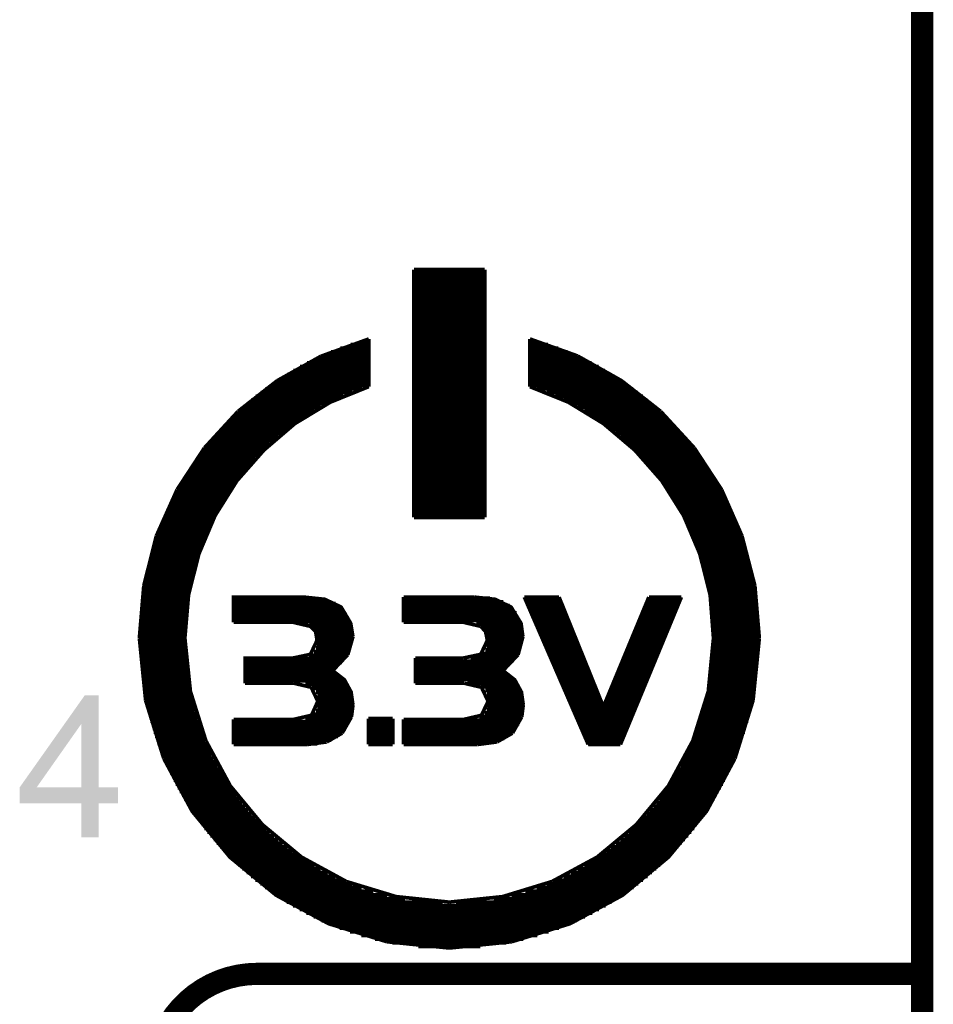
# Model space of a CAD drawing. Extents: x -1.3 to 24.2, y -3.9 to 53.4.
# Tile 23 of 25: x 17.9 to 24.2, y 18.8 to 25.6. Entities that reach past the tile are written whole.
import ezdxf

# ---------------------------------------------------------------- set-up
doc = ezdxf.new("R2010")
doc.units = 0
doc.layers.add('CURRENT_15_CLICK_V100_GKO', color=5, linetype='CONTINUOUS')
doc.layers.add('CURRENT_15_CLICK_V100_GTO', color=14, linetype='CONTINUOUS')

msp = doc.modelspace()

# ---------------------------------------------------------------- linework, layer by layer
at = {"layer": 'CURRENT_15_CLICK_V100_GKO', "const_width": 0.1524}
msp.add_lwpolyline([(24.13, -1.27), (24.13, 51.054)], dxfattribs=at)
at = {"layer": 'CURRENT_15_CLICK_V100_GTO'}
for points, const_width in [([(20.63496, 22.18944), (20.63496, 23.89378)], 0.0254), ([(20.63496, 23.89378), (21.12264, 23.89378)], 0.0254), ([(21.12264, 22.18944), (21.12264, 23.89378)], 0.0254), ([(20.63496, 23.88362), (21.12264, 23.88362)], 0.0254), ([(20.63496, 23.85822), (21.12264, 23.85822)], 0.0254), ([(20.63496, 23.83282), (21.12264, 23.83282)], 0.0254), ([(20.63496, 23.80742), (21.12264, 23.80742)], 0.0254), ([(20.63496, 23.78202), (21.12264, 23.78202)], 0.0254), ([(20.63496, 23.75662), (21.12264, 23.75662)], 0.0254), ([(20.63496, 23.73122), (21.12264, 23.73122)], 0.0254), ([(20.63496, 23.70582), (21.12264, 23.70582)], 0.0254), ([(20.63496, 23.68042), (21.12264, 23.68042)], 0.0254), ([(20.63496, 23.65502), (21.12264, 23.65502)], 0.0254), ([(20.63496, 23.62962), (21.12264, 23.62962)], 0.0254), ([(20.63496, 23.60422), (21.12264, 23.60422)], 0.0254), ([(20.63496, 23.57882), (21.12264, 23.57882)], 0.0254), ([(20.63496, 23.55342), (21.12264, 23.55342)], 0.0254), ([(20.63496, 23.52802), (21.12264, 23.52802)], 0.0254), ([(20.63496, 23.50262), (21.12264, 23.50262)], 0.0254), ([(20.63496, 23.47722), (21.12264, 23.47722)], 0.0254), ([(20.63496, 23.45182), (21.12264, 23.45182)], 0.0254), ([(20.63496, 23.42642), (21.12264, 23.42642)], 0.0254), ([(19.99488, 23.29688), (20.32508, 23.41626)], 0.0254), ([(20.1295, 23.35276), (20.32508, 23.35276)], 0.0254), ([(20.20062, 23.37816), (20.32508, 23.37816)], 0.0254), ([(20.2819, 23.40356), (20.32508, 23.40356)], 0.0254), ([(20.32508, 23.0886), (20.32508, 23.41626)], 0.0254), ([(20.63496, 23.40102), (21.12264, 23.40102)], 0.0254), ([(20.63496, 23.37562), (21.12264, 23.37562)], 0.0254), ([(20.63496, 23.35022), (21.12264, 23.35022)], 0.0254), ([(21.43252, 23.0886), (21.43252, 23.41626)], 0.0254), ([(21.43252, 23.41626), (21.76018, 23.29942)], 0.0254), ([(21.43252, 23.40356), (21.4757, 23.40356)], 0.0254), ([(21.43252, 23.37816), (21.55698, 23.37816)], 0.0254), ([(21.43252, 23.35276), (21.6281, 23.35276)], 0.0254), ([(19.69516, 23.12924), (19.99488, 23.29688)], 0.0254), ([(20.00504, 23.30196), (20.32508, 23.30196)], 0.0254), ([(20.066, 23.32736), (20.32508, 23.32736)], 0.0254), ([(20.63496, 23.32482), (21.12264, 23.32482)], 0.0254), ([(20.63496, 23.29942), (21.12264, 23.29942)], 0.0254), ([(21.43252, 23.32736), (21.6916, 23.32736)], 0.0254), ([(21.43252, 23.30196), (21.75002, 23.30196)], 0.0254), ([(21.76018, 23.29942), (22.06244, 23.12924)], 0.0254), ([(19.85264, 23.22576), (20.32508, 23.22576)], 0.0254), ([(19.9009, 23.25116), (20.32508, 23.25116)], 0.0254), ([(19.9517, 23.27656), (20.32508, 23.27656)], 0.0254), ([(20.63496, 23.27402), (21.12264, 23.27402)], 0.0254), ([(20.63496, 23.24862), (21.12264, 23.24862)], 0.0254), ([(20.63496, 23.22322), (21.12264, 23.22322)], 0.0254), ([(21.43252, 23.27656), (21.8059, 23.27656)], 0.0254), ([(21.43252, 23.25116), (21.8567, 23.25116)], 0.0254), ([(21.43252, 23.22576), (21.90496, 23.22576)], 0.0254), ([(19.72564, 23.14956), (20.32508, 23.14956)], 0.0254), ([(19.76628, 23.17496), (20.32508, 23.17496)], 0.0254), ([(19.80692, 23.20036), (20.32508, 23.20036)], 0.0254), ([(20.63496, 23.19782), (21.12264, 23.19782)], 0.0254), ([(20.63496, 23.17242), (21.12264, 23.17242)], 0.0254), ([(20.63496, 23.14702), (21.12264, 23.14702)], 0.0254), ([(21.43252, 23.20036), (21.94814, 23.20036)], 0.0254), ([(21.43252, 23.17496), (21.99132, 23.17496)], 0.0254), ([(21.43252, 23.14956), (22.03196, 23.14956)], 0.0254), ([(19.06016, 21.35886), (19.08556, 21.65604), (19.15668, 21.93798), (19.26844, 22.20214), (19.4183, 22.4409), (19.60372, 22.65172), (19.81708, 22.8346), (20.06092, 22.98192), (20.32508, 23.0886)], 0.0254), ([(19.42592, 22.91842), (19.69516, 23.12924)], 0.0254), ([(19.64944, 23.09876), (20.32508, 23.09876)], 0.0254), ([(19.68754, 23.12416), (20.32508, 23.12416)], 0.0254), ([(20.63496, 23.12162), (21.12264, 23.12162)], 0.0254), ([(20.63496, 23.09622), (21.12264, 23.09622)], 0.0254), ([(21.43252, 23.12416), (22.07006, 23.12416)], 0.0254), ([(21.43252, 23.09876), (22.10816, 23.09876)], 0.0254), ([(21.43252, 23.0886), (21.69668, 22.98192), (21.93798, 22.8346), (22.15388, 22.65172), (22.3393, 22.4409), (22.48916, 22.20214), (22.60092, 21.93798), (22.67204, 21.65604), (22.6949, 21.35886)], 0.0254), ([(22.06244, 23.12924), (22.33168, 22.91842)], 0.0254), ([(19.54784, 23.02256), (20.14982, 23.02256)], 0.0254), ([(19.58086, 23.04796), (20.21078, 23.04796)], 0.0254), ([(19.61388, 23.07336), (20.27936, 23.07336)], 0.0254), ([(20.63496, 23.07082), (21.12264, 23.07082)], 0.0254), ([(20.63496, 23.04542), (21.12264, 23.04542)], 0.0254), ([(20.63496, 23.02002), (21.12264, 23.02002)], 0.0254), ([(21.47824, 23.07336), (22.14118, 23.07336)], 0.0254), ([(21.54682, 23.04796), (22.17674, 23.04796)], 0.0254), ([(21.60778, 23.02256), (22.20976, 23.02256)], 0.0254), ([(19.45894, 22.94636), (19.99488, 22.94636)], 0.0254), ([(19.48688, 22.97176), (20.04314, 22.97176)], 0.0254), ([(19.51736, 22.99716), (20.09394, 22.99716)], 0.0254), ([(20.63496, 22.99462), (21.12264, 22.99462)], 0.0254), ([(20.63496, 22.96922), (21.12264, 22.96922)], 0.0254), ([(20.63496, 22.94382), (21.12264, 22.94382)], 0.0254), ([(21.66366, 22.99716), (22.24024, 22.99716)], 0.0254), ([(21.71446, 22.97176), (22.27072, 22.97176)], 0.0254), ([(21.76018, 22.94636), (22.29866, 22.94636)], 0.0254), ([(19.19478, 22.66696), (19.42592, 22.91842)], 0.0254), ([(19.40306, 22.89556), (19.91106, 22.89556)], 0.0254), ([(19.431, 22.92096), (19.9517, 22.92096)], 0.0254), ([(20.63496, 22.91842), (21.12264, 22.91842)], 0.0254), ([(20.63496, 22.89302), (21.12264, 22.89302)], 0.0254), ([(21.8059, 22.92096), (22.3266, 22.92096)], 0.0254), ([(21.84654, 22.89556), (22.35454, 22.89556)], 0.0254), ([(22.33168, 22.91842), (22.56282, 22.66696)], 0.0254), ([(19.32686, 22.81936), (19.7993, 22.81936)], 0.0254), ([(19.35226, 22.84476), (19.83486, 22.84476)], 0.0254), ([(19.37766, 22.87016), (19.87042, 22.87016)], 0.0254), ([(20.63496, 22.86762), (21.12264, 22.86762)], 0.0254), ([(20.63496, 22.84222), (21.12264, 22.84222)], 0.0254), ([(20.63496, 22.81682), (21.12264, 22.81682)], 0.0254), ([(21.88464, 22.87016), (22.37994, 22.87016)], 0.0254), ([(21.92274, 22.84476), (22.40534, 22.84476)], 0.0254), ([(21.9583, 22.81936), (22.4282, 22.81936)], 0.0254), ([(19.25828, 22.74316), (19.70278, 22.74316)], 0.0254), ([(19.28114, 22.76856), (19.73326, 22.76856)], 0.0254), ([(19.304, 22.79396), (19.76628, 22.79396)], 0.0254), ([(20.63496, 22.79142), (21.12264, 22.79142)], 0.0254), ([(20.63496, 22.76602), (21.12264, 22.76602)], 0.0254), ([(20.63496, 22.74062), (21.12264, 22.74062)], 0.0254), ([(21.99132, 22.79396), (22.4536, 22.79396)], 0.0254), ([(22.02434, 22.76856), (22.47646, 22.76856)], 0.0254), ([(22.05482, 22.74316), (22.49932, 22.74316)], 0.0254), ([(19.21764, 22.69236), (19.64436, 22.69236)], 0.0254), ([(19.23796, 22.71776), (19.67484, 22.71776)], 0.0254), ([(20.63496, 22.71522), (21.12264, 22.71522)], 0.0254), ([(20.63496, 22.68982), (21.12264, 22.68982)], 0.0254), ([(22.08276, 22.71776), (22.51964, 22.71776)], 0.0254), ([(22.1107, 22.69236), (22.53996, 22.69236)], 0.0254), ([(19.00682, 22.37994), (19.19478, 22.66696)], 0.0254), ([(19.15668, 22.61616), (19.56816, 22.61616)], 0.0254), ([(19.177, 22.64156), (19.59356, 22.64156)], 0.0254), ([(19.19732, 22.66696), (19.61896, 22.66696)], 0.0254), ([(20.63496, 22.66442), (21.12264, 22.66442)], 0.0254), ([(20.63496, 22.63902), (21.12264, 22.63902)], 0.0254), ([(20.63496, 22.61362), (21.12264, 22.61362)], 0.0254), ([(22.13864, 22.66696), (22.56028, 22.66696)], 0.0254), ([(22.16404, 22.64156), (22.5806, 22.64156)], 0.0254), ([(22.18944, 22.61616), (22.59838, 22.61616)], 0.0254), ([(22.56282, 22.66696), (22.75078, 22.37994)], 0.0254), ([(19.10334, 22.53996), (19.49958, 22.53996)], 0.0254), ([(19.12112, 22.56536), (19.5199, 22.56536)], 0.0254), ([(19.1389, 22.59076), (19.54276, 22.59076)], 0.0254), ([(20.63496, 22.58822), (21.12264, 22.58822)], 0.0254), ([(20.63496, 22.56282), (21.12264, 22.56282)], 0.0254), ([(20.63496, 22.53742), (21.12264, 22.53742)], 0.0254), ([(22.2123, 22.59076), (22.61616, 22.59076)], 0.0254), ([(22.23516, 22.56536), (22.63394, 22.56536)], 0.0254), ([(22.25802, 22.53996), (22.65172, 22.53996)], 0.0254), ([(19.07032, 22.48916), (19.4564, 22.48916)], 0.0254), ([(19.0881, 22.51456), (19.47672, 22.51456)], 0.0254), ([(20.63496, 22.51202), (21.12264, 22.51202)], 0.0254), ([(20.63496, 22.48662), (21.12264, 22.48662)], 0.0254), ([(22.28088, 22.51456), (22.6695, 22.51456)], 0.0254), ([(22.3012, 22.48916), (22.68474, 22.48916)], 0.0254), ([(19.0246, 22.41296), (19.39798, 22.41296)], 0.0254), ([(19.03984, 22.43836), (19.4183, 22.43836)], 0.0254), ([(19.05508, 22.46376), (19.43608, 22.46376)], 0.0254), ([(20.63496, 22.46122), (21.12264, 22.46122)], 0.0254), ([(20.63496, 22.43582), (21.12264, 22.43582)], 0.0254), ([(20.63496, 22.41042), (21.12264, 22.41042)], 0.0254), ([(22.32152, 22.46376), (22.69998, 22.46376)], 0.0254), ([(22.3393, 22.43836), (22.71522, 22.43836)], 0.0254), ([(22.35708, 22.41296), (22.73046, 22.41296)], 0.0254), ([(18.86458, 22.06244), (19.00682, 22.37994)], 0.0254), ([(18.98396, 22.33676), (19.34718, 22.33676)], 0.0254), ([(18.99666, 22.36216), (19.36496, 22.36216)], 0.0254), ([(19.0119, 22.38756), (19.3802, 22.38756)], 0.0254), ([(20.63496, 22.38502), (21.12264, 22.38502)], 0.0254), ([(20.63496, 22.35962), (21.12264, 22.35962)], 0.0254), ([(20.63496, 22.33422), (21.12264, 22.33422)], 0.0254), ([(22.37486, 22.38756), (22.7457, 22.38756)], 0.0254), ([(22.39264, 22.36216), (22.7584, 22.36216)], 0.0254), ([(22.41042, 22.33676), (22.77364, 22.33676)], 0.0254), ([(22.75078, 22.37994), (22.89048, 22.06244)], 0.0254), ([(18.95856, 22.28596), (19.3167, 22.28596)], 0.0254), ([(18.97126, 22.31136), (19.33194, 22.31136)], 0.0254), ([(20.63496, 22.30882), (21.12264, 22.30882)], 0.0254), ([(20.63496, 22.28342), (21.12264, 22.28342)], 0.0254), ([(22.42566, 22.31136), (22.78634, 22.31136)], 0.0254), ([(22.4409, 22.28596), (22.79904, 22.28596)], 0.0254), ([(18.923, 22.20976), (19.27352, 22.20976)], 0.0254), ([(18.9357, 22.23516), (19.28622, 22.23516)], 0.0254), ([(18.94586, 22.26056), (19.30146, 22.26056)], 0.0254), ([(20.63496, 22.25802), (21.12264, 22.25802)], 0.0254), ([(20.63496, 22.23262), (21.12264, 22.23262)], 0.0254), ([(20.63496, 22.20722), (21.12264, 22.20722)], 0.0254), ([(22.45614, 22.26056), (22.8092, 22.26056)], 0.0254), ([(22.47138, 22.23516), (22.8219, 22.23516)], 0.0254), ([(22.48408, 22.20976), (22.83206, 22.20976)], 0.0254), ([(18.89252, 22.13356), (19.23542, 22.13356)], 0.0254), ([(18.90268, 22.15896), (19.24812, 22.15896)], 0.0254), ([(18.91284, 22.18436), (19.26082, 22.18436)], 0.0254), ([(20.63496, 22.18944), (21.12264, 22.18944)], 0.0254), ([(22.49678, 22.18436), (22.84476, 22.18436)], 0.0254), ([(22.50948, 22.15896), (22.85492, 22.15896)], 0.0254), ([(22.52218, 22.13356), (22.86508, 22.13356)], 0.0254), ([(18.8722, 22.08276), (19.21256, 22.08276)], 0.0254), ([(18.88236, 22.10816), (19.22272, 22.10816)], 0.0254), ([(22.53488, 22.10816), (22.87524, 22.10816)], 0.0254), ([(22.54504, 22.08276), (22.88286, 22.08276)], 0.0254), ([(18.77822, 21.71954), (18.86458, 22.06244)], 0.0254), ([(18.8468, 22.00656), (19.17954, 22.00656)], 0.0254), ([(18.85442, 22.03196), (19.1897, 22.03196)], 0.0254), ([(18.86458, 22.05736), (19.19986, 22.05736)], 0.0254), ([(22.5552, 22.05736), (22.89302, 22.05736)], 0.0254), ([(22.5679, 22.03196), (22.90064, 22.03196)], 0.0254), ([(22.57552, 22.00656), (22.9108, 22.00656)], 0.0254), ([(22.89048, 22.06244), (22.97938, 21.71954)], 0.0254), ([(18.82394, 21.93036), (19.15414, 21.93036)], 0.0254), ([(18.83156, 21.95576), (19.16176, 21.95576)], 0.0254), ([(18.83918, 21.98116), (19.17192, 21.98116)], 0.0254), ([(22.58568, 21.98116), (22.91842, 21.98116)], 0.0254), ([(22.59584, 21.95576), (22.92604, 21.95576)], 0.0254), ([(22.60346, 21.93036), (22.93366, 21.93036)], 0.0254), ([(18.81124, 21.87956), (19.13636, 21.87956)], 0.0254), ([(18.81632, 21.90496), (19.14398, 21.90496)], 0.0254), ([(22.61108, 21.90496), (22.93874, 21.90496)], 0.0254), ([(22.6187, 21.87956), (22.94636, 21.87956)], 0.0254), ([(18.79346, 21.80336), (19.11604, 21.80336)], 0.0254), ([(18.79854, 21.82876), (19.12366, 21.82876)], 0.0254), ([(18.80362, 21.85416), (19.12874, 21.85416)], 0.0254), ([(22.62632, 21.85416), (22.95144, 21.85416)], 0.0254), ([(22.63394, 21.82876), (22.95906, 21.82876)], 0.0254), ([(22.64156, 21.80336), (22.96414, 21.80336)], 0.0254), ([(18.77822, 21.72716), (19.09826, 21.72716)], 0.0254), ([(18.7833, 21.75256), (19.10334, 21.75256)], 0.0254), ([(18.78838, 21.77796), (19.11096, 21.77796)], 0.0254), ([(22.64664, 21.77796), (22.96922, 21.77796)], 0.0254), ([(22.65172, 21.75256), (22.9743, 21.75256)], 0.0254), ([(22.65934, 21.72716), (22.97938, 21.72716)], 0.0254), ([(18.74774, 21.35886), (18.77822, 21.71954)], 0.0254), ([(18.7706, 21.67636), (19.0881, 21.67636)], 0.0254), ([(18.77314, 21.70176), (19.09318, 21.70176)], 0.0254), ([(22.66442, 21.70176), (22.98192, 21.70176)], 0.0254), ([(22.66696, 21.67636), (22.987, 21.67636)], 0.0254), ([(22.97938, 21.71954), (23.00986, 21.35886)], 0.0254), ([(18.76044, 21.60016), (19.07794, 21.60016)], 0.0254), ([(18.76298, 21.62556), (19.08048, 21.62556)], 0.0254), ([(18.76552, 21.65096), (19.08556, 21.65096)], 0.0254), ([(19.39544, 21.46808), (19.39544, 21.6408), (19.87804, 21.6408), (20.02282, 21.62556), (20.13458, 21.57222), (20.20062, 21.46046), (20.21586, 21.36902)], 0.0254), ([(19.39544, 21.62302), (20.03552, 21.62302)], 0.0254), ([(19.39544, 21.59762), (20.09648, 21.59762)], 0.0254), ([(20.56384, 21.46808), (20.56384, 21.6408)], 0.0254), ([(20.56384, 21.6408), (21.04898, 21.6408)], 0.0254), ([(20.56384, 21.63318), (21.1582, 21.63318)], 0.0254), ([(20.56384, 21.60778), (21.24964, 21.60778)], 0.0254), ([(21.04898, 21.6408), (21.19376, 21.62556), (21.30298, 21.57222), (21.37156, 21.46046), (21.38426, 21.36902)], 0.0254), ([(21.39442, 21.6408), (21.63318, 21.6408)], 0.0254), ([(21.39442, 21.6408), (21.83384, 20.62734)], 0.0254), ([(21.40204, 21.62302), (21.6408, 21.62302)], 0.0254), ([(21.4122, 21.59762), (21.65096, 21.59762)], 0.0254), ([(21.63318, 21.6408), (21.93798, 20.88642), (22.2504, 21.6408)], 0.0254), ([(22.05482, 20.62734), (22.47392, 21.6408)], 0.0254), ([(22.23262, 21.59762), (22.45614, 21.59762)], 0.0254), ([(22.24278, 21.62302), (22.46884, 21.62302)], 0.0254), ([(22.2504, 21.6408), (22.47392, 21.6408)], 0.0254), ([(22.67204, 21.65096), (22.98954, 21.65096)], 0.0254), ([(22.67712, 21.62556), (22.99462, 21.62556)], 0.0254), ([(22.67966, 21.60016), (22.99716, 21.60016)], 0.0254), ([(18.75282, 21.52396), (19.06778, 21.52396)], 0.0254), ([(18.75536, 21.54936), (19.07032, 21.54936)], 0.0254), ([(18.7579, 21.57476), (19.07286, 21.57476)], 0.0254), ([(19.39544, 21.57222), (20.13458, 21.57222)], 0.0254), ([(19.39544, 21.54682), (20.15744, 21.54682)], 0.0254), ([(19.39544, 21.52142), (20.17522, 21.52142)], 0.0254), ([(20.56384, 21.58238), (21.29282, 21.58238)], 0.0254), ([(20.56384, 21.55698), (21.32076, 21.55698)], 0.0254), ([(20.56384, 21.53158), (21.34108, 21.53158)], 0.0254), ([(21.42236, 21.57222), (21.66112, 21.57222)], 0.0254), ([(21.43506, 21.54682), (21.67128, 21.54682)], 0.0254), ([(21.44522, 21.52142), (21.68144, 21.52142)], 0.0254), ([(22.1996, 21.52142), (22.42566, 21.52142)], 0.0254), ([(22.20976, 21.54682), (22.43582, 21.54682)], 0.0254), ([(22.21992, 21.57222), (22.44598, 21.57222)], 0.0254), ([(22.6822, 21.57476), (22.9997, 21.57476)], 0.0254), ([(22.68474, 21.54936), (23.00224, 21.54936)], 0.0254), ([(22.68728, 21.52396), (23.00478, 21.52396)], 0.0254), ([(18.75028, 21.49856), (19.06778, 21.49856)], 0.0254), ([(18.75028, 21.47316), (19.06524, 21.47316)], 0.0254), ([(19.39544, 21.49602), (20.18792, 21.49602)], 0.0254), ([(19.39544, 21.47062), (20.19808, 21.47062)], 0.0254), ([(19.39544, 21.46808), (19.80438, 21.46808)], 0.0254), ([(19.80438, 21.46808), (19.92376, 21.44014)], 0.0254), ([(20.56384, 21.50618), (21.35378, 21.50618)], 0.0254), ([(20.56384, 21.48078), (21.36394, 21.48078)], 0.0254), ([(20.56384, 21.46808), (20.97532, 21.46808)], 0.0254), ([(20.97532, 21.46808), (21.0947, 21.44014)], 0.0254), ([(21.06422, 21.45538), (21.37156, 21.45538)], 0.0254), ([(21.45538, 21.49602), (21.6916, 21.49602)], 0.0254), ([(21.46808, 21.47062), (21.70176, 21.47062)], 0.0254), ([(22.17928, 21.47062), (22.40534, 21.47062)], 0.0254), ([(22.18944, 21.49602), (22.4155, 21.49602)], 0.0254), ([(22.68982, 21.49856), (23.00478, 21.49856)], 0.0254), ([(22.69236, 21.47316), (23.00732, 21.47316)], 0.0254), ([(18.74774, 21.44776), (19.0627, 21.44776)], 0.0254), ([(18.74774, 21.42236), (19.0627, 21.42236)], 0.0254), ([(18.74774, 21.39696), (19.0627, 21.39696)], 0.0254), ([(19.91614, 21.44522), (20.2057, 21.44522)], 0.0254), ([(19.92376, 21.44014), (19.95932, 21.40458)], 0.0254), ([(19.94916, 21.41982), (20.21078, 21.41982)], 0.0254), ([(19.95932, 21.40458), (19.96948, 21.34362)], 0.0254), ([(19.96186, 21.39442), (20.21332, 21.39442)], 0.0254), ([(21.0947, 21.44014), (21.12772, 21.40458)], 0.0254), ([(21.10994, 21.42998), (21.37918, 21.42998)], 0.0254), ([(21.12772, 21.40458), (21.38172, 21.40458)], 0.0254), ([(21.12772, 21.40458), (21.14042, 21.34362)], 0.0254), ([(21.47824, 21.44522), (21.71192, 21.44522)], 0.0254), ([(21.4884, 21.41982), (21.72208, 21.41982)], 0.0254), ([(21.5011, 21.39442), (21.73224, 21.39442)], 0.0254), ([(22.1488, 21.39442), (22.37232, 21.39442)], 0.0254), ([(22.15896, 21.41982), (22.38248, 21.41982)], 0.0254), ([(22.16912, 21.44522), (22.39264, 21.44522)], 0.0254), ([(22.69236, 21.44776), (23.00732, 21.44776)], 0.0254), ([(22.6949, 21.42236), (23.00986, 21.42236)], 0.0254), ([(22.6949, 21.39696), (23.00986, 21.39696)], 0.0254), ([(18.74774, 21.37156), (19.06016, 21.37156)], 0.0254), ([(18.74774, 21.35886), (18.79092, 20.9296)], 0.0254), ([(18.74774, 21.34616), (19.06016, 21.34616)], 0.0254), ([(18.74774, 21.32076), (19.0627, 21.32076)], 0.0254), ([(19.06016, 21.35886), (19.09826, 20.9931)], 0.0254), ([(19.80438, 21.2217), (19.92376, 21.2471), (19.96948, 21.34362)], 0.0254), ([(19.96694, 21.36902), (20.21586, 21.36902)], 0.0254), ([(19.96948, 21.34362), (20.21332, 21.34362)], 0.0254), ([(19.96948, 21.31822), (20.21078, 21.31822)], 0.0254), ([(20.1803, 21.24456), (20.21586, 21.36902)], 0.0254), ([(20.97532, 21.2217), (21.0947, 21.2471), (21.14042, 21.34362)], 0.0254), ([(21.13534, 21.37918), (21.38426, 21.37918)], 0.0254), ([(21.14042, 21.35378), (21.38426, 21.35378)], 0.0254), ([(21.14042, 21.32838), (21.38172, 21.32838)], 0.0254), ([(21.35124, 21.24456), (21.38426, 21.36902)], 0.0254), ([(21.51126, 21.36902), (21.7424, 21.36902)], 0.0254), ([(21.52142, 21.34362), (21.75256, 21.34362)], 0.0254), ([(21.53412, 21.31822), (21.76272, 21.31822)], 0.0254), ([(22.11578, 21.31822), (22.34184, 21.31822)], 0.0254), ([(22.12594, 21.34362), (22.352, 21.34362)], 0.0254), ([(22.1361, 21.36902), (22.36216, 21.36902)], 0.0254), ([(22.65934, 20.9931), (22.6949, 21.35886)], 0.0254), ([(22.6949, 21.37156), (23.00986, 21.37156)], 0.0254), ([(22.6949, 21.34616), (23.00986, 21.34616)], 0.0254), ([(22.6949, 21.32076), (23.00986, 21.32076)], 0.0254), ([(22.96668, 20.9296), (23.00986, 21.35886)], 0.0254), ([(18.74774, 21.29536), (19.0627, 21.29536)], 0.0254), ([(18.74774, 21.26996), (19.0627, 21.26996)], 0.0254), ([(19.94916, 21.26742), (20.193, 21.26742)], 0.0254), ([(19.96186, 21.29282), (20.20316, 21.29282)], 0.0254), ([(21.09978, 21.25218), (21.35378, 21.25218)], 0.0254), ([(21.12518, 21.27758), (21.36648, 21.27758)], 0.0254), ([(21.13534, 21.30298), (21.37664, 21.30298)], 0.0254), ([(21.54428, 21.29282), (21.77288, 21.29282)], 0.0254), ([(21.55444, 21.26742), (21.78304, 21.26742)], 0.0254), ([(22.09546, 21.26742), (22.31898, 21.26742)], 0.0254), ([(22.10562, 21.29282), (22.33168, 21.29282)], 0.0254), ([(22.69236, 21.26996), (23.00732, 21.26996)], 0.0254), ([(22.6949, 21.29536), (23.00986, 21.29536)], 0.0254), ([(18.75028, 21.24456), (19.06524, 21.24456)], 0.0254), ([(18.75028, 21.21916), (19.06524, 21.21916)], 0.0254), ([(18.75282, 21.19376), (19.06778, 21.19376)], 0.0254), ([(19.47418, 21.04898), (19.47418, 21.2217), (19.80438, 21.2217)], 0.0254), ([(19.47418, 21.21662), (20.15998, 21.21662)], 0.0254), ([(19.47418, 21.19122), (20.13966, 21.19122)], 0.0254), ([(19.9136, 21.24202), (20.17776, 21.24202)], 0.0254), ([(20.07616, 21.13534), (20.1803, 21.24456)], 0.0254), ([(20.64512, 21.04898), (20.64512, 21.2217)], 0.0254), ([(20.64512, 21.2217), (20.97532, 21.2217)], 0.0254), ([(20.64512, 21.20138), (21.31822, 21.20138)], 0.0254), ([(21.02612, 21.22678), (21.33854, 21.22678)], 0.0254), ([(21.2471, 21.13534), (21.35124, 21.24456)], 0.0254), ([(21.56714, 21.24202), (21.7932, 21.24202)], 0.0254), ([(21.5773, 21.21662), (21.80336, 21.21662)], 0.0254), ([(21.58746, 21.19122), (21.81352, 21.19122)], 0.0254), ([(22.06498, 21.19122), (22.2885, 21.19122)], 0.0254), ([(22.07514, 21.21662), (22.29866, 21.21662)], 0.0254), ([(22.0853, 21.24202), (22.30882, 21.24202)], 0.0254), ([(22.68728, 21.19376), (23.00478, 21.19376)], 0.0254), ([(22.68982, 21.21916), (23.00478, 21.21916)], 0.0254), ([(22.69236, 21.24456), (23.00732, 21.24456)], 0.0254), ([(18.75536, 21.16836), (19.07032, 21.16836)], 0.0254), ([(18.7579, 21.14296), (19.07286, 21.14296)], 0.0254), ([(18.76044, 21.11756), (19.07794, 21.11756)], 0.0254), ([(19.47418, 21.16582), (20.11426, 21.16582)], 0.0254), ([(19.47418, 21.14042), (20.08378, 21.14042)], 0.0254), ([(19.47418, 21.11502), (20.10664, 21.11502)], 0.0254), ([(20.07616, 21.13534), (20.15744, 21.07184), (20.20316, 20.98802), (20.21586, 20.89912)], 0.0254), ([(20.64512, 21.17598), (21.29282, 21.17598)], 0.0254), ([(20.64512, 21.15058), (21.26488, 21.15058)], 0.0254), ([(20.64512, 21.12518), (21.26234, 21.12518)], 0.0254), ([(21.2471, 21.13534), (21.32838, 21.07184), (21.3741, 20.98802), (21.3868, 20.89912)], 0.0254), ([(21.60016, 21.16582), (21.82622, 21.16582)], 0.0254), ([(21.61032, 21.14042), (21.83638, 21.14042)], 0.0254), ([(21.62302, 21.11502), (21.84654, 21.11502)], 0.0254), ([(22.03196, 21.11502), (22.25548, 21.11502)], 0.0254), ([(22.04212, 21.14042), (22.26818, 21.14042)], 0.0254), ([(22.05228, 21.16582), (22.27834, 21.16582)], 0.0254), ([(22.67966, 21.11756), (22.99716, 21.11756)], 0.0254), ([(22.6822, 21.14296), (22.9997, 21.14296)], 0.0254), ([(22.68474, 21.16836), (23.00224, 21.16836)], 0.0254), ([(18.76298, 21.09216), (19.08048, 21.09216)], 0.0254), ([(18.76552, 21.06676), (19.08556, 21.06676)], 0.0254), ([(19.47418, 21.08962), (20.13966, 21.08962)], 0.0254), ([(19.47418, 21.06422), (20.16506, 21.06422)], 0.0254), ([(19.47418, 21.04898), (19.80946, 21.04898)], 0.0254), ([(19.80946, 21.04898), (19.92884, 21.02104)], 0.0254), ([(20.64512, 21.09978), (21.2979, 21.09978)], 0.0254), ([(20.64512, 21.07438), (21.32584, 21.07438)], 0.0254), ([(20.64512, 21.04898), (20.9804, 21.04898)], 0.0254), ([(20.9804, 21.04898), (21.09978, 21.02104)], 0.0254), ([(21.00326, 21.04898), (21.34616, 21.04898)], 0.0254), ([(21.63318, 21.08962), (21.8567, 21.08962)], 0.0254), ([(21.64334, 21.06422), (21.86686, 21.06422)], 0.0254), ([(22.01164, 21.06422), (22.23516, 21.06422)], 0.0254), ([(22.0218, 21.08962), (22.24532, 21.08962)], 0.0254), ([(22.67204, 21.06676), (22.98954, 21.06676)], 0.0254), ([(22.67712, 21.09216), (22.99462, 21.09216)], 0.0254), ([(18.7706, 21.04136), (19.0881, 21.04136)], 0.0254), ([(18.77314, 21.01596), (19.09318, 21.01596)], 0.0254), ([(18.77822, 20.99056), (19.09826, 20.99056)], 0.0254), ([(19.09826, 20.9931), (19.20494, 20.65274)], 0.0254), ([(19.8882, 21.03882), (20.18284, 21.03882)], 0.0254), ([(19.92884, 21.02104), (19.97456, 20.92452)], 0.0254), ([(19.939, 21.01342), (20.19554, 21.01342)], 0.0254), ([(19.96186, 20.98802), (20.20316, 20.98802)], 0.0254), ([(21.09724, 21.02358), (21.3614, 21.02358)], 0.0254), ([(21.09978, 21.02104), (21.1455, 20.92452)], 0.0254), ([(21.12518, 20.99818), (21.37156, 20.99818)], 0.0254), ([(21.65604, 21.03882), (21.87702, 21.03882)], 0.0254), ([(21.6662, 21.01342), (21.88718, 21.01342)], 0.0254), ([(21.67636, 20.98802), (21.89734, 20.98802)], 0.0254), ([(21.98116, 20.98802), (22.20468, 20.98802)], 0.0254), ([(21.99132, 21.01342), (22.21484, 21.01342)], 0.0254), ([(22.00148, 21.03882), (22.225, 21.03882)], 0.0254), ([(22.55266, 20.65274), (22.65934, 20.9931)], 0.0254), ([(22.65934, 20.99056), (22.97938, 20.99056)], 0.0254), ([(22.66442, 21.01596), (22.98192, 21.01596)], 0.0254), ([(22.66696, 21.04136), (22.987, 21.04136)], 0.0254), ([(18.7833, 20.96516), (19.10334, 20.96516)], 0.0254), ([(18.78838, 20.93976), (19.11096, 20.93976)], 0.0254), ([(18.79092, 20.9296), (18.91538, 20.53082)], 0.0254), ([(18.79346, 20.91436), (19.11604, 20.91436)], 0.0254), ([(19.39544, 20.80006), (19.80946, 20.80006), (19.93138, 20.828), (19.97456, 20.92452)], 0.0254), ([(19.97202, 20.96262), (20.21078, 20.96262)], 0.0254), ([(19.97456, 20.93722), (20.21332, 20.93722)], 0.0254), ([(19.97456, 20.91182), (20.21586, 20.91182)], 0.0254), ([(20.9804, 20.80006), (21.09978, 20.828), (21.1455, 20.92452)], 0.0254), ([(21.13788, 20.97278), (21.37918, 20.97278)], 0.0254), ([(21.14296, 20.94738), (21.38426, 20.94738)], 0.0254), ([(21.1455, 20.92198), (21.3868, 20.92198)], 0.0254), ([(21.68906, 20.96262), (21.9075, 20.96262)], 0.0254), ([(21.69922, 20.93722), (21.91766, 20.93722)], 0.0254), ([(21.70938, 20.91182), (21.92782, 20.91182)], 0.0254), ([(21.94814, 20.91182), (22.17166, 20.91182)], 0.0254), ([(21.9583, 20.93722), (22.18182, 20.93722)], 0.0254), ([(21.96846, 20.96262), (22.19198, 20.96262)], 0.0254), ([(22.64156, 20.91436), (22.96414, 20.91436)], 0.0254), ([(22.64664, 20.93976), (22.96922, 20.93976)], 0.0254), ([(22.65172, 20.96516), (22.9743, 20.96516)], 0.0254), ([(22.84222, 20.53082), (22.96668, 20.9296)], 0.0254), ([(18.79854, 20.88896), (19.12366, 20.88896)], 0.0254), ([(18.80362, 20.86356), (19.12874, 20.86356)], 0.0254), ([(19.96186, 20.86102), (20.21586, 20.86102)], 0.0254), ([(19.97202, 20.88642), (20.21586, 20.88642)], 0.0254), ([(20.2057, 20.81784), (20.21586, 20.89912)], 0.0254), ([(21.12264, 20.84578), (21.38172, 20.84578)], 0.0254), ([(21.13534, 20.87118), (21.3868, 20.87118)], 0.0254), ([(21.14296, 20.89658), (21.3868, 20.89658)], 0.0254), ([(21.37664, 20.81784), (21.3868, 20.89912)], 0.0254), ([(21.72208, 20.88642), (21.93798, 20.88642)], 0.0254), ([(21.73224, 20.86102), (22.15134, 20.86102)], 0.0254), ([(21.93798, 20.88642), (22.1615, 20.88642)], 0.0254), ([(22.62632, 20.86356), (22.95144, 20.86356)], 0.0254), ([(22.63394, 20.88896), (22.95906, 20.88896)], 0.0254), ([(18.81124, 20.83816), (19.13636, 20.83816)], 0.0254), ([(18.81632, 20.81276), (19.14398, 20.81276)], 0.0254), ([(18.82394, 20.78736), (19.15414, 20.78736)], 0.0254), ([(19.39544, 20.62734), (19.39544, 20.80006)], 0.0254), ([(19.39544, 20.78482), (20.19554, 20.78482)], 0.0254), ([(19.8882, 20.81022), (20.20316, 20.81022)], 0.0254), ([(19.94154, 20.83562), (20.21078, 20.83562)], 0.0254), ([(20.1422, 20.70608), (20.2057, 20.81784)], 0.0254), ([(20.32254, 20.80514), (20.49018, 20.80514)], 0.0254), ([(20.32254, 20.62734), (20.32254, 20.80514)], 0.0254), ([(20.32254, 20.78482), (20.49018, 20.78482)], 0.0254), ([(20.49018, 20.62734), (20.49018, 20.80514)], 0.0254), ([(20.56384, 20.62734), (20.56384, 20.80006)], 0.0254), ([(20.56384, 20.80006), (20.9804, 20.80006)], 0.0254), ([(20.56384, 20.79498), (21.36902, 20.79498)], 0.0254), ([(21.08454, 20.82038), (21.37664, 20.82038)], 0.0254), ([(21.31314, 20.70608), (21.37664, 20.81784)], 0.0254), ([(21.7424, 20.83562), (22.14118, 20.83562)], 0.0254), ([(21.7551, 20.81022), (22.12848, 20.81022)], 0.0254), ([(21.76526, 20.78482), (22.11832, 20.78482)], 0.0254), ([(22.60346, 20.78736), (22.93366, 20.78736)], 0.0254), ([(22.61108, 20.81276), (22.93874, 20.81276)], 0.0254), ([(22.6187, 20.83816), (22.94636, 20.83816)], 0.0254), ([(18.83156, 20.76196), (19.16176, 20.76196)], 0.0254), ([(18.83918, 20.73656), (19.17192, 20.73656)], 0.0254), ([(18.8468, 20.71116), (19.17954, 20.71116)], 0.0254), ([(19.39544, 20.75942), (20.18284, 20.75942)], 0.0254), ([(19.39544, 20.73402), (20.1676, 20.73402)], 0.0254), ([(19.39544, 20.70862), (20.14474, 20.70862)], 0.0254), ([(20.32254, 20.75942), (20.49018, 20.75942)], 0.0254), ([(20.32254, 20.73402), (20.49018, 20.73402)], 0.0254), ([(20.32254, 20.70862), (20.49018, 20.70862)], 0.0254), ([(20.56384, 20.76958), (21.35886, 20.76958)], 0.0254), ([(20.56384, 20.74418), (21.34362, 20.74418)], 0.0254), ([(20.56384, 20.71878), (21.3233, 20.71878)], 0.0254), ([(21.77542, 20.75942), (22.10816, 20.75942)], 0.0254), ([(21.78812, 20.73402), (22.098, 20.73402)], 0.0254), ([(21.79828, 20.70862), (22.08784, 20.70862)], 0.0254), ([(22.57552, 20.71116), (22.9108, 20.71116)], 0.0254), ([(22.58568, 20.73656), (22.91842, 20.73656)], 0.0254), ([(22.59584, 20.76196), (22.92604, 20.76196)], 0.0254), ([(18.85442, 20.68576), (19.1897, 20.68576)], 0.0254), ([(18.86458, 20.66036), (19.19986, 20.66036)], 0.0254), ([(19.20494, 20.65274), (19.37258, 20.34286)], 0.0254), ([(19.39544, 20.68322), (20.11426, 20.68322)], 0.0254), ([(19.39544, 20.65782), (20.06854, 20.65782)], 0.0254), ([(19.9009, 20.62734), (20.03552, 20.64512)], 0.0254), ([(20.03552, 20.64512), (20.1422, 20.70608)], 0.0254), ([(20.32254, 20.68322), (20.49018, 20.68322)], 0.0254), ([(20.32254, 20.65782), (20.49018, 20.65782)], 0.0254), ([(20.56384, 20.69338), (21.29536, 20.69338)], 0.0254), ([(20.56384, 20.66798), (21.25726, 20.66798)], 0.0254), ([(20.56384, 20.64258), (21.19122, 20.64258)], 0.0254), ([(21.07184, 20.62734), (21.20646, 20.64512)], 0.0254), ([(21.20646, 20.64512), (21.31314, 20.70608)], 0.0254), ([(21.80844, 20.68322), (22.07768, 20.68322)], 0.0254), ([(21.82114, 20.65782), (22.06752, 20.65782)], 0.0254), ([(22.38502, 20.34286), (22.55266, 20.65274)], 0.0254), ([(22.5552, 20.66036), (22.89302, 20.66036)], 0.0254), ([(22.5679, 20.68576), (22.90064, 20.68576)], 0.0254), ([(18.8722, 20.63496), (19.21256, 20.63496)], 0.0254), ([(18.88236, 20.60956), (19.22272, 20.60956)], 0.0254), ([(18.89252, 20.58416), (19.23542, 20.58416)], 0.0254), ([(19.39544, 20.63242), (19.97202, 20.63242)], 0.0254), ([(19.39544, 20.62734), (19.9009, 20.62734)], 0.0254), ([(20.32254, 20.63242), (20.49018, 20.63242)], 0.0254), ([(20.32254, 20.62734), (20.49018, 20.62734)], 0.0254), ([(20.56384, 20.62734), (21.07184, 20.62734)], 0.0254), ([(21.8313, 20.63242), (22.05482, 20.63242)], 0.0254), ([(21.83384, 20.62734), (22.05482, 20.62734)], 0.0254), ([(22.52218, 20.58416), (22.86508, 20.58416)], 0.0254), ([(22.53488, 20.60956), (22.87524, 20.60956)], 0.0254), ([(22.54504, 20.63496), (22.88286, 20.63496)], 0.0254), ([(18.90268, 20.55876), (19.24558, 20.55876)], 0.0254), ([(18.91284, 20.53336), (19.25828, 20.53336)], 0.0254), ([(18.91538, 20.53082), (19.11096, 20.1676), (19.37004, 19.85264), (19.68754, 19.59102), (20.04822, 19.39544), (20.44954, 19.27098)], 0.0254), ([(18.923, 20.50796), (19.27352, 20.50796)], 0.0254), ([(21.30806, 19.27098), (21.70938, 19.39544), (22.07006, 19.59102), (22.38502, 19.85264), (22.64664, 20.1676), (22.84222, 20.53082)], 0.0254), ([(22.48408, 20.50796), (22.8346, 20.50796)], 0.0254), ([(22.49678, 20.53336), (22.84476, 20.53336)], 0.0254), ([(22.50948, 20.55876), (22.85492, 20.55876)], 0.0254), ([(18.9357, 20.48256), (19.28622, 20.48256)], 0.0254), ([(18.94586, 20.45716), (19.30146, 20.45716)], 0.0254), ([(22.45614, 20.45716), (22.81174, 20.45716)], 0.0254), ([(22.47138, 20.48256), (22.8219, 20.48256)], 0.0254), ([(18.95856, 20.43176), (19.3167, 20.43176)], 0.0254), ([(18.97126, 20.40636), (19.33194, 20.40636)], 0.0254), ([(18.98396, 20.38096), (19.34718, 20.38096)], 0.0254), ([(22.41042, 20.38096), (22.77364, 20.38096)], 0.0254), ([(22.42566, 20.40636), (22.78634, 20.40636)], 0.0254), ([(22.4409, 20.43176), (22.79904, 20.43176)], 0.0254), ([(18.99666, 20.35556), (19.36242, 20.35556)], 0.0254), ([(19.0119, 20.33016), (19.3802, 20.33016)], 0.0254), ([(19.0246, 20.30476), (19.39798, 20.30476)], 0.0254), ([(19.37258, 20.34286), (19.59356, 20.07616)], 0.0254), ([(22.16404, 20.07616), (22.38502, 20.34286)], 0.0254), ([(22.35962, 20.30476), (22.73046, 20.30476)], 0.0254), ([(22.3774, 20.33016), (22.7457, 20.33016)], 0.0254), ([(22.39264, 20.35556), (22.76094, 20.35556)], 0.0254), ([(19.03984, 20.27936), (19.41576, 20.27936)], 0.0254), ([(19.05508, 20.25396), (19.43608, 20.25396)], 0.0254), ([(22.32152, 20.25396), (22.70252, 20.25396)], 0.0254), ([(22.3393, 20.27936), (22.71776, 20.27936)], 0.0254), ([(19.07032, 20.22856), (19.4564, 20.22856)], 0.0254), ([(19.0881, 20.20316), (19.47672, 20.20316)], 0.0254), ([(19.10334, 20.17776), (19.49704, 20.17776)], 0.0254), ([(22.25802, 20.17776), (22.65426, 20.17776)], 0.0254), ([(22.28088, 20.20316), (22.6695, 20.20316)], 0.0254), ([(22.3012, 20.22856), (22.68474, 20.22856)], 0.0254), ([(19.12112, 20.15236), (19.5199, 20.15236)], 0.0254), ([(19.1389, 20.12696), (19.54276, 20.12696)], 0.0254), ([(19.15668, 20.10156), (19.56816, 20.10156)], 0.0254), ([(22.18944, 20.10156), (22.60092, 20.10156)], 0.0254), ([(22.2123, 20.12696), (22.6187, 20.12696)], 0.0254), ([(22.2377, 20.15236), (22.63648, 20.15236)], 0.0254), ([(19.177, 20.07616), (19.59102, 20.07616)], 0.0254), ([(19.19478, 20.05076), (19.61896, 20.05076)], 0.0254), ([(19.59356, 20.07616), (19.8628, 19.85264)], 0.0254), ([(21.8948, 19.85264), (22.16404, 20.07616)], 0.0254), ([(22.13864, 20.05076), (22.56282, 20.05076)], 0.0254), ([(22.16404, 20.07616), (22.5806, 20.07616)], 0.0254), ([(19.2151, 20.02536), (19.64436, 20.02536)], 0.0254), ([(19.23542, 19.99996), (19.6723, 19.99996)], 0.0254), ([(19.25828, 19.97456), (19.70278, 19.97456)], 0.0254), ([(22.05482, 19.97456), (22.49932, 19.97456)], 0.0254), ([(22.08276, 19.99996), (22.52218, 19.99996)], 0.0254), ([(22.1107, 20.02536), (22.5425, 20.02536)], 0.0254), ([(19.2786, 19.94916), (19.73326, 19.94916)], 0.0254), ([(19.30146, 19.92376), (19.76628, 19.92376)], 0.0254), ([(19.32686, 19.89836), (19.7993, 19.89836)], 0.0254), ([(21.9583, 19.89836), (22.43074, 19.89836)], 0.0254), ([(21.99132, 19.92376), (22.4536, 19.92376)], 0.0254), ([(22.02434, 19.94916), (22.47646, 19.94916)], 0.0254), ([(19.34972, 19.87296), (19.83486, 19.87296)], 0.0254), ([(19.37512, 19.84756), (19.87042, 19.84756)], 0.0254), ([(19.8628, 19.85264), (20.17014, 19.685)], 0.0254), ([(21.58492, 19.685), (21.8948, 19.85264)], 0.0254), ([(21.88718, 19.84756), (22.38248, 19.84756)], 0.0254), ([(21.92274, 19.87296), (22.40788, 19.87296)], 0.0254), ([(19.40052, 19.82216), (19.91106, 19.82216)], 0.0254), ([(19.42846, 19.79676), (19.9517, 19.79676)], 0.0254), ([(19.4564, 19.77136), (19.99488, 19.77136)], 0.0254), ([(21.76018, 19.77136), (22.3012, 19.77136)], 0.0254), ([(21.8059, 19.79676), (22.32914, 19.79676)], 0.0254), ([(21.84654, 19.82216), (22.35454, 19.82216)], 0.0254), ([(19.48434, 19.74596), (20.04314, 19.74596)], 0.0254), ([(19.51482, 19.72056), (20.09394, 19.72056)], 0.0254), ([(19.5453, 19.69516), (20.14982, 19.69516)], 0.0254), ([(21.60778, 19.69516), (22.20976, 19.69516)], 0.0254), ([(21.66366, 19.72056), (22.24278, 19.72056)], 0.0254), ([(21.71446, 19.74596), (22.27326, 19.74596)], 0.0254), ([(19.57832, 19.66976), (20.21078, 19.66976)], 0.0254), ([(19.61134, 19.64436), (20.27682, 19.64436)], 0.0254), ([(20.17014, 19.685), (20.51304, 19.58086)], 0.0254), ([(21.24456, 19.58086), (21.58492, 19.685)], 0.0254), ([(21.47824, 19.64436), (22.14626, 19.64436)], 0.0254), ([(21.54682, 19.66976), (22.17928, 19.66976)], 0.0254), ([(19.6469, 19.61896), (20.35556, 19.61896)], 0.0254), ([(19.68246, 19.59356), (20.44954, 19.59356)], 0.0254), ([(19.7231, 19.56816), (20.574, 19.56816)], 0.0254), ([(20.51304, 19.58086), (20.8788, 19.54276)], 0.0254), ([(20.8788, 19.54276), (21.24456, 19.58086)], 0.0254), ([(21.1836, 19.56816), (22.0345, 19.56816)], 0.0254), ([(21.30806, 19.59356), (22.0726, 19.59356)], 0.0254), ([(21.40204, 19.61896), (22.1107, 19.61896)], 0.0254), ([(19.7612, 19.54276), (20.83308, 19.54276)], 0.0254), ([(19.80438, 19.51736), (21.95322, 19.51736)], 0.0254), ([(19.8501, 19.49196), (21.9075, 19.49196)], 0.0254), ([(20.92452, 19.54276), (21.99386, 19.54276)], 0.0254), ([(19.89582, 19.46656), (21.86178, 19.46656)], 0.0254), ([(19.94662, 19.44116), (21.81098, 19.44116)], 0.0254), ([(19.99996, 19.41576), (21.7551, 19.41576)], 0.0254), ([(20.06092, 19.39036), (21.69668, 19.39036)], 0.0254), ([(20.12442, 19.36496), (21.63318, 19.36496)], 0.0254), ([(20.19554, 19.33956), (21.56206, 19.33956)], 0.0254), ([(20.27428, 19.31416), (21.48332, 19.31416)], 0.0254), ([(20.36826, 19.28876), (21.3868, 19.28876)], 0.0254), ([(20.44954, 19.27098), (20.8788, 19.2278), (21.30806, 19.27098)], 0.0254), ([(20.48764, 19.26336), (21.26996, 19.26336)], 0.0254), ([(20.66544, 19.23796), (21.09216, 19.23796)], 0.0254), ([(19.558, 19.05), (24.13, 19.05)], 0.1524)]:
    msp.add_lwpolyline(points, dxfattribs=dict(at, const_width=const_width))
at = {"layer": 'CURRENT_15_CLICK_V100_GTO', "const_width": 0.1524}
msp.add_lwpolyline([(19.558, 19.05, 0.4142136), (18.8468, 18.3388)], format="xyb", dxfattribs=at)
at = {"layer": 'CURRENT_15_CLICK_V100_GTO'}
for points in [[(18.233544, 20.769522), (18.371814, 20.965138), (18.468348, 20.769522), (18.46834, 20.965138)], [(18.371814, 20.965138), (18.37183, 20.96516), (18.46834, 20.965138), (18.37183, 20.96516)], [(17.924804, 20.332736), (18.233544, 20.769522), (18.041644, 20.332736), (18.348924, 20.769522)], [(18.348938, 20.3327), (18.348924, 20.769522), (18.468362, 20.3327), (18.468348, 20.769522)], [(17.92478, 20.223502), (17.924782, 20.332678), (18.600398, 20.223502), (18.60042, 20.332678)], [(17.924782, 20.3327), (17.924784, 20.332706), (18.348938, 20.3327), (18.297724, 20.332706)], [(17.924782, 20.332678), (17.924782, 20.3327), (18.60042, 20.332678), (18.468362, 20.3327)], [(17.924784, 20.332706), (17.924804, 20.332736), (18.297724, 20.332706), (18.041644, 20.332736)], [(18.348938, 20.22348), (17.92478, 20.223502), (18.600398, 20.22348), (18.600398, 20.223502)], [(18.34894, 20.223458), (18.348938, 20.22348), (18.46834, 20.223458), (18.600398, 20.22348)], [(18.34896, 19.989822), (18.34894, 20.223458), (18.468318, 19.989822), (18.46834, 20.223458)], [(18.468318, 19.9898), (18.34896, 19.989822), (18.468318, 19.9898), (18.468318, 19.989822)]]:
    msp.add_solid(points, dxfattribs=at)

doc.saveas('drawing.dxf')
